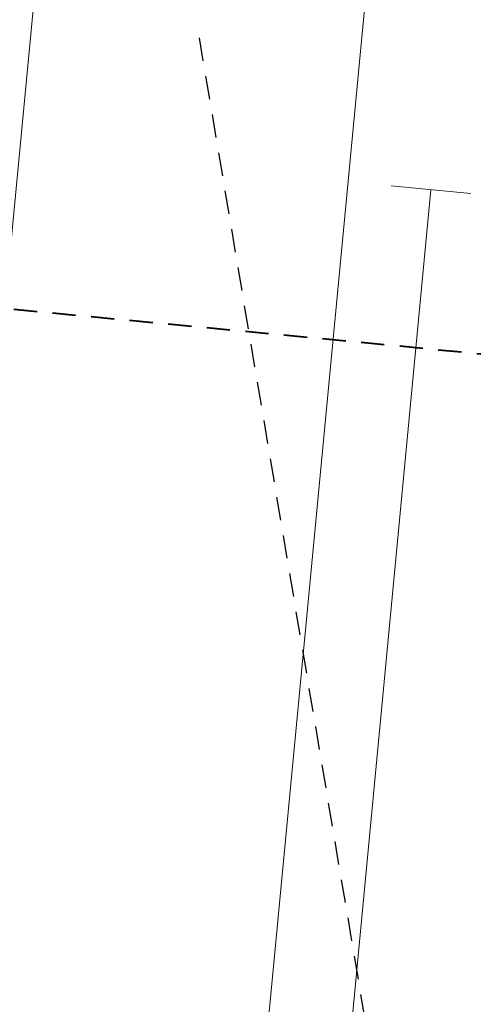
# Model space of a CAD drawing. Extents: x -11 to 1364399, y -11 to 423796.
# Tile 49 of 55: x 1364209 to 1364252, y 423454 to 423546. Entities that reach past the tile are written whole.
import ezdxf

# ---------------------------------------------------------------- set-up
doc = ezdxf.new("R2010")
doc.units = 0
doc.header["$MEASUREMENT"] = 0
doc.linetypes.add('DGN Style 2', pattern=[3.645058, 2.187035, -1.458023])
for name, color, linetype, lineweight, plot in [('CM_Corridor_Conceptual (Construction)', 7, 'Continuous', 0, False), ('CM_Corridor_Point_Control (Construction)', 7, 'Continuous', 0, False), ('CM_Corridor_Range_Final (Construction)', 1, 'DGN Style 2', 30, False)]:
    doc.layers.add(name, color=color, linetype=linetype, lineweight=lineweight, plot=plot)
doc.layers.add('MD_P_DNC (Construction)', color=6, linetype='DGN Style 2', lineweight=30)

# ---------------------------------------------------------------- blocks, each defined once
blk = doc.blocks.new('*U34', base_point=(1364186.618, 423117.89))
at = {"layer": 'CM_Corridor_Range_Final (Construction)', "linetype": 'DGN Style 2', "lineweight": 40, "transparency": 33554559}
blk.add_line((1364208.894, 423519.012), (1364398.635, 423500.941), dxfattribs=at)
blk = doc.blocks.new('*U37', base_point=(1364229.053, 423330.041))
at = {"layer": 'CM_Corridor_Point_Control (Construction)', "transparency": 33554636}
for p, q in [((1364244.376, 423530.585), (1364251.862, 423529.872)), ((1364209.987, 423129.853), (1364248.119, 423530.229))]:
    blk.add_line(p, q, dxfattribs=at)
blk = doc.blocks.new('*U75', base_point=(1364153.623, 423131.223))
at = {"layer": 'CM_Corridor_Conceptual (Construction)', "transparency": 33554559, "flags": 128}
blk.add_lwpolyline([(1363982.501, 422696.886), (1364115.884, 422932.425, 0.075034), (1364160.121, 423048.027), (1364101.577, 423054.351), (1364116.691, 423194.267), (1364176.467, 423187.81), (1364217.5, 423618.645)], format="xyb", dxfattribs=at)
blk = doc.blocks.new('*U76', base_point=(1364153.623, 423131.223))
at = {"layer": 'CM_Corridor_Conceptual (Construction)', "transparency": 33554559, "flags": 128}
blk.add_lwpolyline([(1363982.501, 422696.886), (1364115.884, 422932.425, 0.075034), (1364160.121, 423048.027), (1364101.577, 423054.351), (1364116.691, 423194.267), (1364176.467, 423187.81), (1364217.5, 423618.645)], format="xyb", dxfattribs=at)
blk = doc.blocks.new('*U86', base_point=(1364191.48, 423121.876))
at = {"layer": 'CM_Corridor_Conceptual (Construction)', "transparency": 33554559, "flags": 128}
blk.add_lwpolyline([(1364009.508, 422681.592), (1364139.168, 422910.559, 0.085613), (1364194.406, 423064.53, -0.145843), (1364218.486, 423112.732, -0.157907), (1364205.898, 423169.484), (1364248.396, 423615.702)], format="xyb", dxfattribs=at)
blk = doc.blocks.new('*U89', base_point=(1364191.48, 423121.876))
at = {"layer": 'CM_Corridor_Conceptual (Construction)', "transparency": 33554559, "flags": 128}
blk.add_lwpolyline([(1364009.508, 422681.592), (1364139.168, 422910.559, 0.085613), (1364194.406, 423064.53, -0.145843), (1364218.486, 423112.732, -0.157907), (1364205.898, 423169.484), (1364248.396, 423615.702)], format="xyb", dxfattribs=at)

msp = doc.modelspace()

# ---------------------------------------------------------------- linework, layer by layer
at = {"layer": 'MD_P_DNC (Construction)', "transparency": 33554559}
msp.add_line((1364226.314, 423544.493), (1364245.627, 423430.229), dxfattribs=at)

# ---------------------------------------------------------------- block references
at = {"layer": 'CM_Corridor_Conceptual (Construction)', "transparency": 33554559}
for name, p in [('*U75', (1364153.623, 423131.223)), ('*U76', (1364153.623, 423131.223)), ('*U86', (1364191.48, 423121.876)), ('*U89', (1364191.48, 423121.876))]:
    msp.add_blockref(name, p, dxfattribs=at)
at = {"layer": 'CM_Corridor_Point_Control (Construction)', "transparency": 33554636}
msp.add_blockref('*U37', (1364229.053, 423330.041), dxfattribs=at)
at = {"layer": 'CM_Corridor_Range_Final (Construction)', "linetype": 'DGN Style 2', "lineweight": 40, "transparency": 33554559}
msp.add_blockref('*U34', (1364186.618, 423117.89), dxfattribs=at)

doc.saveas('drawing.dxf')
